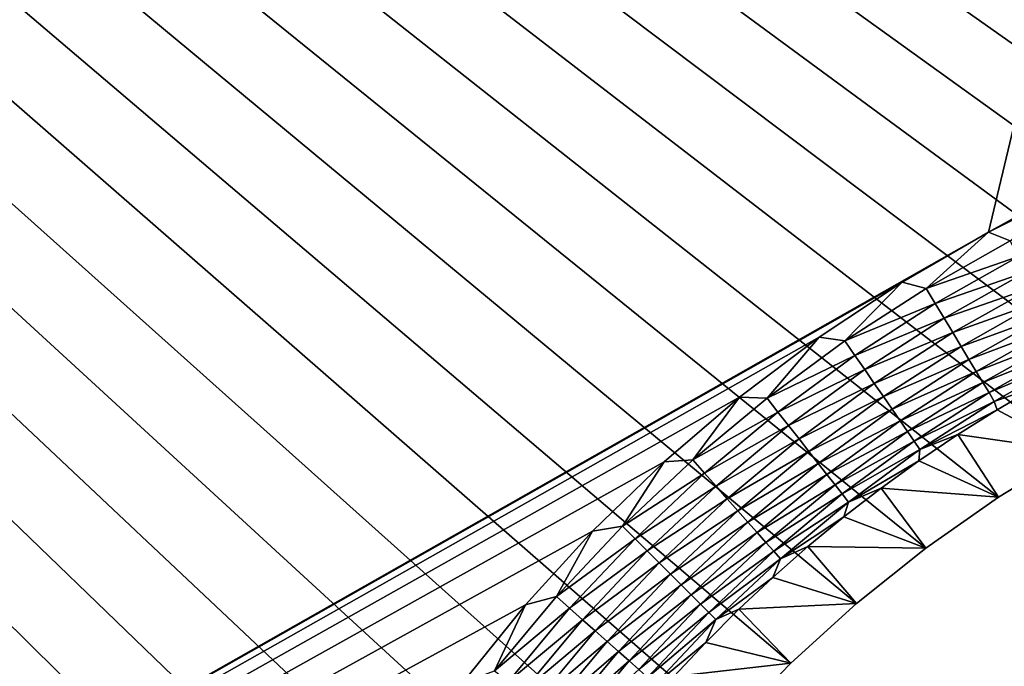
# Model space of a CAD drawing. Extents: x -255 to 255, y -598 to 598.
# Tile 122 of 201: x -126 to -99, y 136 to 155. Entities that reach past the tile are written whole.
import ezdxf

# ---------------------------------------------------------------- set-up
doc = ezdxf.new("R2010")
doc.units = 0
doc.header["$LTSCALE"] = 21.359881
for name, color, linetype in [('1', 7, 'CONTINUOUS'), ('2', 7, 'CONTINUOUS'), ('23', 7, 'CONTINUOUS'), ('46', 7, 'CONTINUOUS')]:
    doc.layers.add(name, color=color, linetype=linetype)

msp = doc.modelspace()

# ---------------------------------------------------------------- linework, layer by layer
at = {"layer": '1', "color": 7, "linetype": 'CONTINUOUS'}
for points in [[(-255, 64), (-255, 264.3), (-108.081, 84.103), (-255, 64)], [(-108.081, 84.103), (-255, 264.3), (-109.578, 86.109), (-108.081, 84.103)], [(-109.578, 86.109), (-255, 264.3), (-110.943, 88.207), (-109.578, 86.109)], [(-110.943, 88.207), (-255, 264.3), (-112.172, 90.388), (-110.943, 88.207)], [(-112.172, 90.388), (-255, 264.3), (-113.258, 92.643), (-112.172, 90.388)], [(-113.258, 92.643), (-255, 264.3), (-114.197, 94.964), (-113.258, 92.643)], [(-114.197, 94.964), (-255, 264.3), (-114.986, 97.339), (-114.197, 94.964)], [(-114.986, 97.339), (-255, 264.3), (-115.621, 99.761), (-114.986, 97.339)], [(-115.621, 99.761), (-255, 264.3), (-116.099, 102.218), (-115.621, 99.761)], [(-116.099, 102.218), (-255, 264.3), (-116.42, 104.7), (-116.099, 102.218)], [(-116.42, 104.7), (-255, 264.3), (-116.58, 107.198), (-116.42, 104.7)], [(-116.58, 107.198), (-255, 264.3), (-116.58, 109.702), (-116.58, 107.198)], [(-116.58, 109.702), (-255, 264.3), (-116.42, 112.2), (-116.58, 109.702)], [(-116.42, 112.2), (-255, 264.3), (-116.099, 114.682), (-116.42, 112.2)], [(-116.099, 114.682), (-255, 264.3), (-115.621, 117.139), (-116.099, 114.682)], [(-115.621, 117.139), (-255, 264.3), (-114.986, 119.561), (-115.621, 117.139)], [(-114.986, 119.561), (-255, 264.3), (-114.197, 121.936), (-114.986, 119.561)], [(-114.197, 121.936), (-255, 264.3), (-113.258, 124.257), (-114.197, 121.936)], [(-113.258, 124.257), (-255, 264.3), (-112.172, 126.512), (-113.258, 124.257)], [(-112.172, 126.512), (-255, 264.3), (-110.943, 128.693), (-112.172, 126.512)], [(-110.943, 128.693), (-255, 264.3), (-109.578, 130.791), (-110.943, 128.693)], [(-109.578, 130.791), (-255, 264.3), (-108.081, 132.797), (-109.578, 130.791)], [(-108.081, 132.797), (-255, 264.3), (-106.458, 134.703), (-108.081, 132.797)], [(-106.458, 134.703), (-255, 264.3), (-104.716, 136.502), (-106.458, 134.703)], [(-104.716, 136.502), (-255, 264.3), (-102.863, 138.184), (-104.716, 136.502)], [(-102.863, 138.184), (-255, 264.3), (-100.906, 139.745), (-102.863, 138.184)], [(-100.906, 139.745), (-255, 264.3), (-98.853, 141.177), (-100.906, 139.745)], [(-98.853, 141.177), (-255, 264.3), (-96.713, 142.475), (-98.853, 141.177)], [(-96.713, 142.475), (-255, 264.3), (-94.493, 143.633), (-96.713, 142.475)], [(-94.493, 143.633), (-255, 264.3), (-92.204, 144.646), (-94.493, 143.633)], [(-92.204, 144.646), (-255, 264.3), (-89.855, 145.511), (-92.204, 144.646)], [(-89.855, 145.511), (-255, 264.3), (-87.455, 146.223), (-89.855, 145.511)], [(-87.455, 146.223), (-255, 264.3), (-85.015, 146.78), (-87.455, 146.223)], [(-85.015, 146.78), (-255, 264.3), (-82.544, 147.179), (-85.015, 146.78)], [(-82.544, 147.179), (-255, 264.3), (-80.052, 147.42), (-82.544, 147.179)], [(-80.052, 147.42), (-255, 264.3), (-77.55, 147.5), (-80.052, 147.42)], [(-77.55, 147.5), (-255, 264.3), (64.2, 147.5), (-77.55, 147.5)], [(64.2, 147.5), (-255, 264.3), (205.95, 147.5), (64.2, 147.5)], [(205.95, 147.5), (-255, 264.3), (208.97, 147.593), (205.95, 147.5)], [(208.97, 147.593), (-255, 264.3), (211.978, 147.872), (208.97, 147.593)], [(211.978, 147.872), (-255, 264.3), (214.963, 148.335), (211.978, 147.872)], [(214.963, 148.335), (-255, 264.3), (217.914, 148.981), (214.963, 148.335)], [(217.914, 148.981), (-255, 264.3), (220.82, 149.808), (217.914, 148.981)], [(220.82, 149.808), (-255, 264.3), (223.669, 150.812), (220.82, 149.808)], [(223.669, 150.812), (-255, 264.3), (226.451, 151.99), (223.669, 150.812)], [(226.451, 151.99), (-255, 264.3), (229.155, 153.336), (226.451, 151.99)], [(229.155, 153.336), (-255, 264.3), (231.771, 154.847), (229.155, 153.336)]]:
    msp.add_3dface(points, dxfattribs=at)
at = {"layer": '2', "color": 7, "linetype": 'CONTINUOUS'}
for points in [[(-248.416, 64, 7), (-117.07, 261.833, 7), (-248.416, 264.3, 7), (-248.416, 64, 7)], [(-115.591, 259.443, 7), (-117.07, 261.833, 7), (-248.416, 64, 7), (-115.591, 259.443, 7)], [(-113.967, 257.149, 7), (-115.591, 259.443, 7), (-248.416, 64, 7), (-113.967, 257.149, 7)], [(-112.205, 254.96, 7), (-113.967, 257.149, 7), (-248.416, 64, 7), (-112.205, 254.96, 7)], [(-110.311, 252.882, 7), (-112.205, 254.96, 7), (-248.416, 64, 7), (-110.311, 252.882, 7)], [(-108.293, 250.926, 7), (-110.311, 252.882, 7), (-248.416, 64, 7), (-108.293, 250.926, 7)], [(-106.159, 249.097, 7), (-108.293, 250.926, 7), (-248.416, 64, 7), (-106.159, 249.097, 7)], [(-103.916, 247.404, 7), (-106.159, 249.097, 7), (-248.416, 64, 7), (-103.916, 247.404, 7)], [(-101.573, 245.851, 7), (-103.916, 247.404, 7), (-248.416, 64, 7), (-101.573, 245.851, 7)], [(-99.139, 244.446, 7), (-101.573, 245.851, 7), (-248.416, 64, 7), (-99.139, 244.446, 7)], [(-96.623, 243.193, 7), (-99.139, 244.446, 7), (-248.416, 64, 7), (-96.623, 243.193, 7)], [(-94.035, 242.097, 7), (-96.623, 243.193, 7), (-248.416, 64, 7), (-94.035, 242.097, 7)], [(-91.384, 241.163, 7), (-94.035, 242.097, 7), (-248.416, 64, 7), (-91.384, 241.163, 7)], [(-88.681, 240.394, 7), (-91.384, 241.163, 7), (-248.416, 64, 7), (-88.681, 240.394, 7)], [(-85.935, 239.793, 7), (-88.681, 240.394, 7), (-248.416, 64, 7), (-85.935, 239.793, 7)], [(-83.158, 239.362, 7), (-85.935, 239.793, 7), (-248.416, 64, 7), (-83.158, 239.362, 7)], [(-80.359, 239.102, 7), (-83.158, 239.362, 7), (-248.416, 64, 7), (-80.359, 239.102, 7)], [(-77.55, 239.016, 7), (-80.359, 239.102, 7), (-248.416, 64, 7), (-77.55, 239.016, 7)], [(-99.139, 148.654, 7), (-77.55, 239.016, 7), (-248.416, 64, 7), (-99.139, 148.654, 7)], [(64.2, 239.016, 7), (-77.55, 239.016, 7), (-99.139, 148.654, 7), (64.2, 239.016, 7)], [(-96.623, 149.907, 7), (64.2, 239.016, 7), (-99.139, 148.654, 7), (-96.623, 149.907, 7)], [(-101.573, 147.249, 7), (-99.139, 148.654, 7), (-248.416, 64, 7), (-101.573, 147.249, 7)], [(-103.916, 145.696, 7), (-101.573, 147.249, 7), (-248.416, 64, 7), (-103.916, 145.696, 7)], [(-106.159, 144.003, 7), (-103.916, 145.696, 7), (-248.416, 64, 7), (-106.159, 144.003, 7)], [(-108.293, 142.174, 7), (-106.159, 144.003, 7), (-248.416, 64, 7), (-108.293, 142.174, 7)], [(-110.311, 140.218, 7), (-108.293, 142.174, 7), (-248.416, 64, 7), (-110.311, 140.218, 7)], [(-112.205, 138.14, 7), (-110.311, 140.218, 7), (-248.416, 64, 7), (-112.205, 138.14, 7)], [(-113.967, 135.951, 7), (-112.205, 138.14, 7), (-248.416, 64, 7), (-113.967, 135.951, 7)]]:
    msp.add_3dface(points, dxfattribs=at)
at = {"layer": '23', "color": 7, "linetype": 'CONTINUOUS'}
for points in [[(-98.887, 143.647, 4.231), (-96.713, 142.475), (-97.748, 144.313, 4.231), (-98.887, 143.647, 4.231)], [(-100.004, 142.945, 4.231), (-96.713, 142.475), (-98.887, 143.647, 4.231), (-100.004, 142.945, 4.231)], [(-101.098, 142.208, 4.231), (-98.853, 141.177), (-100.004, 142.945, 4.231), (-101.098, 142.208, 4.231)], [(-98.853, 141.177), (-96.713, 142.475), (-100.004, 142.945, 4.231), (-98.853, 141.177)], [(-102.168, 141.436, 4.231), (-98.853, 141.177), (-101.098, 142.208, 4.231), (-102.168, 141.436, 4.231)], [(-103.213, 140.63, 4.231), (-100.906, 139.745), (-102.168, 141.436, 4.231), (-103.213, 140.63, 4.231)], [(-100.906, 139.745), (-98.853, 141.177), (-102.168, 141.436, 4.231), (-100.906, 139.745)], [(-104.231, 139.791, 4.231), (-100.906, 139.745), (-103.213, 140.63, 4.231), (-104.231, 139.791, 4.231)], [(-105.222, 138.919, 4.231), (-102.863, 138.184), (-104.231, 139.791, 4.231), (-105.222, 138.919, 4.231)], [(-102.863, 138.184), (-100.906, 139.745), (-104.231, 139.791, 4.231), (-102.863, 138.184)], [(-106.184, 138.017, 4.231), (-102.863, 138.184), (-105.222, 138.919, 4.231), (-106.184, 138.017, 4.231)], [(-104.716, 136.502), (-102.863, 138.184), (-106.184, 138.017, 4.231), (-104.716, 136.502)], [(-107.117, 137.084, 4.231), (-104.716, 136.502), (-106.184, 138.017, 4.231), (-107.117, 137.084, 4.231)], [(-108.019, 136.122, 4.231), (-104.716, 136.502), (-107.117, 137.084, 4.231), (-108.019, 136.122, 4.231)], [(-106.458, 134.703), (-104.716, 136.502), (-108.019, 136.122, 4.231), (-106.458, 134.703)]]:
    msp.add_3dface(points, dxfattribs=at)
at = {"layer": '46', "color": 7, "linetype": 'CONTINUOUS'}
for points in [[(-96.623, 149.907, 7), (-99.139, 148.654, 7), (-98.524, 148.412, 6.975), (-96.623, 149.907, 7)], [(-99.139, 148.654, 7), (-101.573, 147.249, 7), (-100.898, 147.072, 6.975), (-99.139, 148.654, 7)], [(-98.524, 148.412, 6.975), (-99.139, 148.654, 7), (-100.898, 147.072, 6.975), (-98.524, 148.412, 6.975)], [(-98.524, 148.412, 6.975), (-100.898, 147.072, 6.975), (-98.292, 147.971, 6.899), (-98.524, 148.412, 6.975)], [(-98.292, 147.971, 6.899), (-100.898, 147.072, 6.975), (-100.64, 146.646, 6.899), (-98.292, 147.971, 6.899)], [(-98.292, 147.971, 6.899), (-100.64, 146.646, 6.899), (-98.065, 147.538, 6.773), (-98.292, 147.971, 6.899)], [(-98.065, 147.538, 6.773), (-100.64, 146.646, 6.899), (-100.388, 146.228, 6.773), (-98.065, 147.538, 6.773)], [(-98.065, 147.538, 6.773), (-100.388, 146.228, 6.773), (-97.845, 147.119, 6.599), (-98.065, 147.538, 6.773)], [(-101.573, 147.249, 7), (-103.916, 145.696, 7), (-103.187, 145.592, 6.975), (-101.573, 147.249, 7)], [(-100.898, 147.072, 6.975), (-101.573, 147.249, 7), (-103.187, 145.592, 6.975), (-100.898, 147.072, 6.975)], [(-100.898, 147.072, 6.975), (-103.187, 145.592, 6.975), (-100.64, 146.646, 6.899), (-100.898, 147.072, 6.975)], [(-97.845, 147.119, 6.599), (-100.388, 146.228, 6.773), (-100.143, 145.824, 6.599), (-97.845, 147.119, 6.599)], [(-97.845, 147.119, 6.599), (-100.143, 145.824, 6.599), (-97.635, 146.718, 6.378), (-97.845, 147.119, 6.599)], [(-100.64, 146.646, 6.899), (-103.187, 145.592, 6.975), (-102.904, 145.182, 6.899), (-100.64, 146.646, 6.899)], [(-100.64, 146.646, 6.899), (-102.904, 145.182, 6.899), (-100.388, 146.228, 6.773), (-100.64, 146.646, 6.899)], [(-97.635, 146.718, 6.378), (-100.143, 145.824, 6.599), (-99.909, 145.436, 6.378), (-97.635, 146.718, 6.378)], [(-97.635, 146.718, 6.378), (-99.909, 145.436, 6.378), (-97.436, 146.339, 6.112), (-97.635, 146.718, 6.378)], [(-100.388, 146.228, 6.773), (-102.904, 145.182, 6.899), (-102.627, 144.78, 6.773), (-100.388, 146.228, 6.773)], [(-100.388, 146.228, 6.773), (-102.627, 144.78, 6.773), (-100.143, 145.824, 6.599), (-100.388, 146.228, 6.773)], [(-97.436, 146.339, 6.112), (-99.909, 145.436, 6.378), (-99.687, 145.069, 6.112), (-97.436, 146.339, 6.112)], [(-97.436, 146.339, 6.112), (-99.687, 145.069, 6.112), (-97.25, 145.985, 5.805), (-97.436, 146.339, 6.112)], [(-97.25, 145.985, 5.805), (-99.687, 145.069, 6.112), (-99.48, 144.727, 5.805), (-97.25, 145.985, 5.805)], [(-97.25, 145.985, 5.805), (-99.48, 144.727, 5.805), (-97.08, 145.66, 5.459), (-97.25, 145.985, 5.805)], [(-103.916, 145.696, 7), (-106.159, 144.003, 7), (-105.383, 143.977, 6.975), (-103.916, 145.696, 7)], [(-103.187, 145.592, 6.975), (-103.916, 145.696, 7), (-105.383, 143.977, 6.975), (-103.187, 145.592, 6.975)], [(-100.143, 145.824, 6.599), (-102.627, 144.78, 6.773), (-102.358, 144.391, 6.599), (-100.143, 145.824, 6.599)], [(-100.143, 145.824, 6.599), (-102.358, 144.391, 6.599), (-99.909, 145.436, 6.378), (-100.143, 145.824, 6.599)], [(-97.08, 145.66, 5.459), (-99.48, 144.727, 5.805), (-99.291, 144.413, 5.459), (-97.08, 145.66, 5.459)], [(-97.08, 145.66, 5.459), (-99.291, 144.413, 5.459), (-96.926, 145.368, 5.078), (-97.08, 145.66, 5.459)], [(-103.187, 145.592, 6.975), (-105.383, 143.977, 6.975), (-102.904, 145.182, 6.899), (-103.187, 145.592, 6.975)], [(-99.909, 145.436, 6.378), (-102.358, 144.391, 6.599), (-102.101, 144.018, 6.378), (-99.909, 145.436, 6.378)], [(-99.909, 145.436, 6.378), (-102.101, 144.018, 6.378), (-99.687, 145.069, 6.112), (-99.909, 145.436, 6.378)], [(-96.926, 145.368, 5.078), (-99.291, 144.413, 5.459), (-99.12, 144.131, 5.078), (-96.926, 145.368, 5.078)], [(-96.926, 145.368, 5.078), (-99.12, 144.131, 5.078), (-96.791, 145.112, 4.666), (-96.926, 145.368, 5.078)], [(-102.904, 145.182, 6.899), (-105.383, 143.977, 6.975), (-105.076, 143.584, 6.899), (-102.904, 145.182, 6.899)], [(-102.904, 145.182, 6.899), (-105.076, 143.584, 6.899), (-102.627, 144.78, 6.773), (-102.904, 145.182, 6.899)], [(-99.687, 145.069, 6.112), (-102.101, 144.018, 6.378), (-101.858, 143.666, 6.112), (-99.687, 145.069, 6.112)], [(-99.687, 145.069, 6.112), (-101.858, 143.666, 6.112), (-99.48, 144.727, 5.805), (-99.687, 145.069, 6.112)], [(-96.791, 145.112, 4.666), (-99.12, 144.131, 5.078), (-98.97, 143.883, 4.666), (-96.791, 145.112, 4.666)], [(-97.748, 144.313, 4.231), (-96.791, 145.112, 4.666), (-98.97, 143.883, 4.666), (-97.748, 144.313, 4.231)], [(-102.627, 144.78, 6.773), (-105.076, 143.584, 6.899), (-104.775, 143.2, 6.773), (-102.627, 144.78, 6.773)], [(-102.627, 144.78, 6.773), (-104.775, 143.2, 6.773), (-102.358, 144.391, 6.599), (-102.627, 144.78, 6.773)], [(-99.48, 144.727, 5.805), (-101.858, 143.666, 6.112), (-101.631, 143.337, 5.805), (-99.48, 144.727, 5.805)], [(-99.48, 144.727, 5.805), (-101.631, 143.337, 5.805), (-99.291, 144.413, 5.459), (-99.48, 144.727, 5.805)], [(-102.358, 144.391, 6.599), (-104.775, 143.2, 6.773), (-104.483, 142.828, 6.599), (-102.358, 144.391, 6.599)], [(-102.358, 144.391, 6.599), (-104.483, 142.828, 6.599), (-102.101, 144.018, 6.378), (-102.358, 144.391, 6.599)], [(-99.291, 144.413, 5.459), (-101.631, 143.337, 5.805), (-101.422, 143.035, 5.459), (-99.291, 144.413, 5.459)], [(-99.291, 144.413, 5.459), (-101.422, 143.035, 5.459), (-99.12, 144.131, 5.078), (-99.291, 144.413, 5.459)], [(-98.887, 143.647, 4.231), (-97.748, 144.313, 4.231), (-98.97, 143.883, 4.666), (-98.887, 143.647, 4.231)], [(-106.159, 144.003, 7), (-108.293, 142.174, 7), (-107.478, 142.231, 6.975), (-106.159, 144.003, 7)], [(-105.383, 143.977, 6.975), (-106.159, 144.003, 7), (-107.478, 142.231, 6.975), (-105.383, 143.977, 6.975)], [(-105.383, 143.977, 6.975), (-107.478, 142.231, 6.975), (-105.076, 143.584, 6.899), (-105.383, 143.977, 6.975)], [(-102.101, 144.018, 6.378), (-104.483, 142.828, 6.599), (-104.204, 142.471, 6.378), (-102.101, 144.018, 6.378)], [(-102.101, 144.018, 6.378), (-104.204, 142.471, 6.378), (-101.858, 143.666, 6.112), (-102.101, 144.018, 6.378)], [(-99.12, 144.131, 5.078), (-101.422, 143.035, 5.459), (-101.235, 142.764, 5.078), (-99.12, 144.131, 5.078)], [(-99.12, 144.131, 5.078), (-101.235, 142.764, 5.078), (-98.97, 143.883, 4.666), (-99.12, 144.131, 5.078)], [(-98.97, 143.883, 4.666), (-101.235, 142.764, 5.078), (-101.07, 142.525, 4.666), (-98.97, 143.883, 4.666)], [(-98.887, 143.647, 4.231), (-98.97, 143.883, 4.666), (-101.07, 142.525, 4.666), (-98.887, 143.647, 4.231)], [(-105.076, 143.584, 6.899), (-107.478, 142.231, 6.975), (-107.147, 141.858, 6.899), (-105.076, 143.584, 6.899)], [(-105.076, 143.584, 6.899), (-107.147, 141.858, 6.899), (-104.775, 143.2, 6.773), (-105.076, 143.584, 6.899)], [(-101.858, 143.666, 6.112), (-104.204, 142.471, 6.378), (-103.94, 142.134, 6.112), (-101.858, 143.666, 6.112)], [(-101.858, 143.666, 6.112), (-103.94, 142.134, 6.112), (-101.631, 143.337, 5.805), (-101.858, 143.666, 6.112)], [(-100.004, 142.945, 4.231), (-98.887, 143.647, 4.231), (-101.07, 142.525, 4.666), (-100.004, 142.945, 4.231)], [(-104.775, 143.2, 6.773), (-107.147, 141.858, 6.899), (-106.823, 141.493, 6.773), (-104.775, 143.2, 6.773)], [(-104.775, 143.2, 6.773), (-106.823, 141.493, 6.773), (-104.483, 142.828, 6.599), (-104.775, 143.2, 6.773)], [(-101.631, 143.337, 5.805), (-103.94, 142.134, 6.112), (-103.693, 141.819, 5.805), (-101.631, 143.337, 5.805)], [(-101.631, 143.337, 5.805), (-103.693, 141.819, 5.805), (-101.422, 143.035, 5.459), (-101.631, 143.337, 5.805)], [(-101.422, 143.035, 5.459), (-103.693, 141.819, 5.805), (-103.467, 141.531, 5.459), (-101.422, 143.035, 5.459)], [(-101.422, 143.035, 5.459), (-103.467, 141.531, 5.459), (-101.235, 142.764, 5.078), (-101.422, 143.035, 5.459)], [(-101.098, 142.208, 4.231), (-100.004, 142.945, 4.231), (-101.07, 142.525, 4.666), (-101.098, 142.208, 4.231)], [(-104.483, 142.828, 6.599), (-106.823, 141.493, 6.773), (-106.51, 141.139, 6.599), (-104.483, 142.828, 6.599)], [(-104.483, 142.828, 6.599), (-106.51, 141.139, 6.599), (-104.204, 142.471, 6.378), (-104.483, 142.828, 6.599)], [(-101.235, 142.764, 5.078), (-103.467, 141.531, 5.459), (-103.264, 141.271, 5.078), (-101.235, 142.764, 5.078)], [(-101.235, 142.764, 5.078), (-103.264, 141.271, 5.078), (-101.07, 142.525, 4.666), (-101.235, 142.764, 5.078)], [(-104.204, 142.471, 6.378), (-106.51, 141.139, 6.599), (-106.209, 140.8, 6.378), (-104.204, 142.471, 6.378)], [(-104.204, 142.471, 6.378), (-106.209, 140.8, 6.378), (-103.94, 142.134, 6.112), (-104.204, 142.471, 6.378)], [(-101.07, 142.525, 4.666), (-103.264, 141.271, 5.078), (-103.085, 141.043, 4.666), (-101.07, 142.525, 4.666)], [(-101.098, 142.208, 4.231), (-101.07, 142.525, 4.666), (-103.085, 141.043, 4.666), (-101.098, 142.208, 4.231)], [(-108.293, 142.174, 7), (-110.311, 140.218, 7), (-109.463, 140.363, 6.975), (-108.293, 142.174, 7)], [(-107.478, 142.231, 6.975), (-108.293, 142.174, 7), (-109.463, 140.363, 6.975), (-107.478, 142.231, 6.975)], [(-107.478, 142.231, 6.975), (-109.463, 140.363, 6.975), (-107.147, 141.858, 6.899), (-107.478, 142.231, 6.975)], [(-103.94, 142.134, 6.112), (-106.209, 140.8, 6.378), (-105.925, 140.479, 6.112), (-103.94, 142.134, 6.112)], [(-103.94, 142.134, 6.112), (-105.925, 140.479, 6.112), (-103.693, 141.819, 5.805), (-103.94, 142.134, 6.112)], [(-102.168, 141.436, 4.231), (-101.098, 142.208, 4.231), (-103.085, 141.043, 4.666), (-102.168, 141.436, 4.231)], [(-107.147, 141.858, 6.899), (-109.463, 140.363, 6.975), (-109.11, 140.01, 6.899), (-107.147, 141.858, 6.899)], [(-107.147, 141.858, 6.899), (-109.11, 140.01, 6.899), (-106.823, 141.493, 6.773), (-107.147, 141.858, 6.899)], [(-103.693, 141.819, 5.805), (-105.925, 140.479, 6.112), (-105.66, 140.18, 5.805), (-103.693, 141.819, 5.805)], [(-103.693, 141.819, 5.805), (-105.66, 140.18, 5.805), (-103.467, 141.531, 5.459), (-103.693, 141.819, 5.805)], [(-106.823, 141.493, 6.773), (-109.11, 140.01, 6.899), (-108.765, 139.665, 6.773), (-106.823, 141.493, 6.773)], [(-106.823, 141.493, 6.773), (-108.765, 139.665, 6.773), (-106.51, 141.139, 6.599), (-106.823, 141.493, 6.773)], [(-103.467, 141.531, 5.459), (-105.66, 140.18, 5.805), (-105.417, 139.905, 5.459), (-103.467, 141.531, 5.459)], [(-103.467, 141.531, 5.459), (-105.417, 139.905, 5.459), (-103.264, 141.271, 5.078), (-103.467, 141.531, 5.459)], [(-103.264, 141.271, 5.078), (-105.417, 139.905, 5.459), (-105.198, 139.658, 5.078), (-103.264, 141.271, 5.078)], [(-103.264, 141.271, 5.078), (-105.198, 139.658, 5.078), (-103.085, 141.043, 4.666), (-103.264, 141.271, 5.078)], [(-103.213, 140.63, 4.231), (-102.168, 141.436, 4.231), (-103.085, 141.043, 4.666), (-103.213, 140.63, 4.231)], [(-106.51, 141.139, 6.599), (-108.765, 139.665, 6.773), (-108.431, 139.331, 6.599), (-106.51, 141.139, 6.599)], [(-106.51, 141.139, 6.599), (-108.431, 139.331, 6.599), (-106.209, 140.8, 6.378), (-106.51, 141.139, 6.599)], [(-103.085, 141.043, 4.666), (-105.198, 139.658, 5.078), (-105.006, 139.441, 4.666), (-103.085, 141.043, 4.666)], [(-103.213, 140.63, 4.231), (-103.085, 141.043, 4.666), (-105.006, 139.441, 4.666), (-103.213, 140.63, 4.231)], [(-106.209, 140.8, 6.378), (-108.431, 139.331, 6.599), (-108.11, 139.01, 6.378), (-106.209, 140.8, 6.378)], [(-106.209, 140.8, 6.378), (-108.11, 139.01, 6.378), (-105.925, 140.479, 6.112), (-106.209, 140.8, 6.378)], [(-104.231, 139.791, 4.231), (-103.213, 140.63, 4.231), (-105.006, 139.441, 4.666), (-104.231, 139.791, 4.231)], [(-109.463, 140.363, 6.975), (-110.311, 140.218, 7), (-111.331, 138.378, 6.975), (-109.463, 140.363, 6.975)], [(-109.463, 140.363, 6.975), (-111.331, 138.378, 6.975), (-109.11, 140.01, 6.899), (-109.463, 140.363, 6.975)], [(-105.925, 140.479, 6.112), (-108.11, 139.01, 6.378), (-107.807, 138.707, 6.112), (-105.925, 140.479, 6.112)], [(-105.925, 140.479, 6.112), (-107.807, 138.707, 6.112), (-105.66, 140.18, 5.805), (-105.925, 140.479, 6.112)], [(-110.311, 140.218, 7), (-112.205, 138.14, 7), (-111.331, 138.378, 6.975), (-110.311, 140.218, 7)], [(-105.66, 140.18, 5.805), (-107.807, 138.707, 6.112), (-107.525, 138.425, 5.805), (-105.66, 140.18, 5.805)], [(-105.66, 140.18, 5.805), (-107.525, 138.425, 5.805), (-105.417, 139.905, 5.459), (-105.66, 140.18, 5.805)], [(-109.11, 140.01, 6.899), (-111.331, 138.378, 6.975), (-110.958, 138.047, 6.899), (-109.11, 140.01, 6.899)], [(-109.11, 140.01, 6.899), (-110.958, 138.047, 6.899), (-108.765, 139.665, 6.773), (-109.11, 140.01, 6.899)], [(-105.417, 139.905, 5.459), (-107.525, 138.425, 5.805), (-107.265, 138.165, 5.459), (-105.417, 139.905, 5.459)], [(-105.417, 139.905, 5.459), (-107.265, 138.165, 5.459), (-105.198, 139.658, 5.078), (-105.417, 139.905, 5.459)], [(-105.222, 138.919, 4.231), (-104.231, 139.791, 4.231), (-105.006, 139.441, 4.666), (-105.222, 138.919, 4.231)], [(-108.765, 139.665, 6.773), (-110.958, 138.047, 6.899), (-110.593, 137.723, 6.773), (-108.765, 139.665, 6.773)], [(-108.765, 139.665, 6.773), (-110.593, 137.723, 6.773), (-108.431, 139.331, 6.599), (-108.765, 139.665, 6.773)], [(-105.198, 139.658, 5.078), (-107.265, 138.165, 5.459), (-107.032, 137.932, 5.078), (-105.198, 139.658, 5.078)], [(-105.198, 139.658, 5.078), (-107.032, 137.932, 5.078), (-105.006, 139.441, 4.666), (-105.198, 139.658, 5.078)], [(-108.431, 139.331, 6.599), (-110.593, 137.723, 6.773), (-110.239, 137.41, 6.599), (-108.431, 139.331, 6.599)], [(-108.431, 139.331, 6.599), (-110.239, 137.41, 6.599), (-108.11, 139.01, 6.378), (-108.431, 139.331, 6.599)], [(-105.006, 139.441, 4.666), (-107.032, 137.932, 5.078), (-106.827, 137.727, 4.666), (-105.006, 139.441, 4.666)], [(-105.222, 138.919, 4.231), (-105.006, 139.441, 4.666), (-106.827, 137.727, 4.666), (-105.222, 138.919, 4.231)], [(-108.11, 139.01, 6.378), (-110.239, 137.41, 6.599), (-109.9, 137.109, 6.378), (-108.11, 139.01, 6.378)], [(-108.11, 139.01, 6.378), (-109.9, 137.109, 6.378), (-107.807, 138.707, 6.112), (-108.11, 139.01, 6.378)], [(-107.807, 138.707, 6.112), (-109.9, 137.109, 6.378), (-109.579, 136.825, 6.112), (-107.807, 138.707, 6.112)], [(-107.807, 138.707, 6.112), (-109.579, 136.825, 6.112), (-107.525, 138.425, 5.805), (-107.807, 138.707, 6.112)], [(-106.184, 138.017, 4.231), (-105.222, 138.919, 4.231), (-106.827, 137.727, 4.666), (-106.184, 138.017, 4.231)], [(-107.525, 138.425, 5.805), (-109.579, 136.825, 6.112), (-109.28, 136.56, 5.805), (-107.525, 138.425, 5.805)], [(-107.525, 138.425, 5.805), (-109.28, 136.56, 5.805), (-107.265, 138.165, 5.459), (-107.525, 138.425, 5.805)], [(-112.205, 138.14, 7), (-113.967, 135.951, 7), (-113.077, 136.283, 6.975), (-112.205, 138.14, 7)], [(-111.331, 138.378, 6.975), (-112.205, 138.14, 7), (-113.077, 136.283, 6.975), (-111.331, 138.378, 6.975)], [(-111.331, 138.378, 6.975), (-113.077, 136.283, 6.975), (-110.958, 138.047, 6.899), (-111.331, 138.378, 6.975)], [(-107.265, 138.165, 5.459), (-109.28, 136.56, 5.805), (-109.005, 136.317, 5.459), (-107.265, 138.165, 5.459)], [(-107.265, 138.165, 5.459), (-109.005, 136.317, 5.459), (-107.032, 137.932, 5.078), (-107.265, 138.165, 5.459)], [(-110.958, 138.047, 6.899), (-113.077, 136.283, 6.975), (-112.684, 135.976, 6.899), (-110.958, 138.047, 6.899)], [(-110.958, 138.047, 6.899), (-112.684, 135.976, 6.899), (-110.593, 137.723, 6.773), (-110.958, 138.047, 6.899)], [(-107.032, 137.932, 5.078), (-109.005, 136.317, 5.459), (-108.758, 136.098, 5.078), (-107.032, 137.932, 5.078)], [(-107.032, 137.932, 5.078), (-108.758, 136.098, 5.078), (-106.827, 137.727, 4.666), (-107.032, 137.932, 5.078)], [(-107.117, 137.084, 4.231), (-106.184, 138.017, 4.231), (-106.827, 137.727, 4.666), (-107.117, 137.084, 4.231)], [(-110.593, 137.723, 6.773), (-112.684, 135.976, 6.899), (-112.3, 135.675, 6.773), (-110.593, 137.723, 6.773)], [(-110.593, 137.723, 6.773), (-112.3, 135.675, 6.773), (-110.239, 137.41, 6.599), (-110.593, 137.723, 6.773)], [(-106.827, 137.727, 4.666), (-108.758, 136.098, 5.078), (-108.541, 135.906, 4.666), (-106.827, 137.727, 4.666)], [(-107.117, 137.084, 4.231), (-106.827, 137.727, 4.666), (-108.541, 135.906, 4.666), (-107.117, 137.084, 4.231)], [(-110.239, 137.41, 6.599), (-112.3, 135.675, 6.773), (-111.928, 135.383, 6.599), (-110.239, 137.41, 6.599)], [(-110.239, 137.41, 6.599), (-111.928, 135.383, 6.599), (-109.9, 137.109, 6.378), (-110.239, 137.41, 6.599)], [(-109.9, 137.109, 6.378), (-111.928, 135.383, 6.599), (-111.571, 135.104, 6.378), (-109.9, 137.109, 6.378)], [(-109.9, 137.109, 6.378), (-111.571, 135.104, 6.378), (-109.579, 136.825, 6.112), (-109.9, 137.109, 6.378)], [(-108.019, 136.122, 4.231), (-107.117, 137.084, 4.231), (-108.541, 135.906, 4.666), (-108.019, 136.122, 4.231)], [(-109.579, 136.825, 6.112), (-111.571, 135.104, 6.378), (-111.234, 134.84, 6.112), (-109.579, 136.825, 6.112)], [(-109.579, 136.825, 6.112), (-111.234, 134.84, 6.112), (-109.28, 136.56, 5.805), (-109.579, 136.825, 6.112)], [(-109.28, 136.56, 5.805), (-111.234, 134.84, 6.112), (-110.919, 134.593, 5.805), (-109.28, 136.56, 5.805)], [(-109.28, 136.56, 5.805), (-110.919, 134.593, 5.805), (-109.005, 136.317, 5.459), (-109.28, 136.56, 5.805)]]:
    msp.add_3dface(points, dxfattribs=at)

doc.saveas('drawing.dxf')
